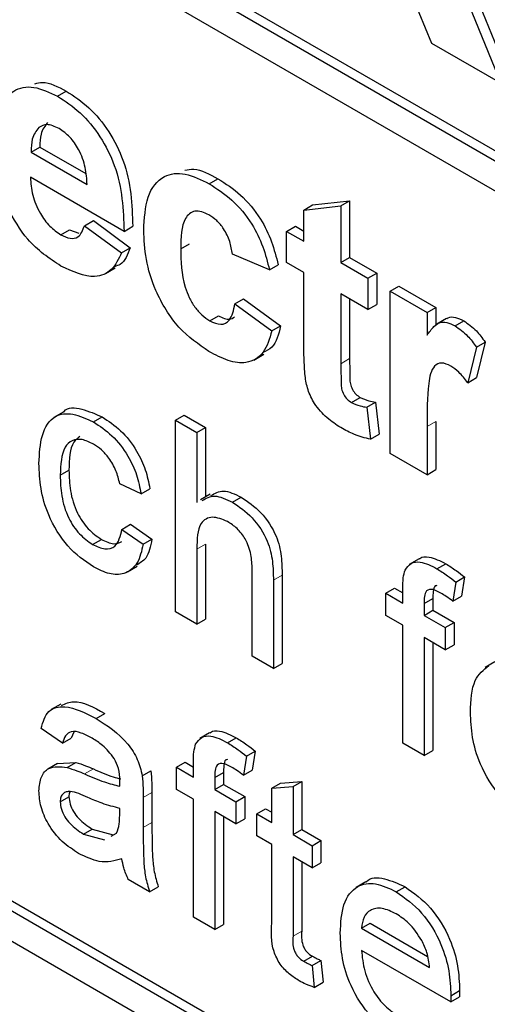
# Paper-space layout 'Blatt4' of a CAD drawing. Header units: millimetres. Extents: x 5 to 418, y 2 to 292.
# Tile 12 of 77: x 95.91 to 97.8, y 155.87 to 159.85. Entities that reach past the tile are written whole.
import ezdxf

# ---------------------------------------------------------------- set-up
doc = ezdxf.new("R2010")
doc.units = ezdxf.units.MM

psp = doc.layouts.new('Blatt4')

# ---------------------------------------------------------------- linework, layer by layer
at = {"color": 7, "linetype": 'Continuous', "lineweight": 25}
for p, q in [((90.4393, 163.5468), (103.839, 155.8114)), ((90.4747, 163.5672), (103.839, 155.8522)), ((103.839, 155.6889), (90.4393, 163.4243)), ((85.9139, 161.8722), (103.5915, 151.6671)), ((97.5746, 159.7541), (97.3986, 160.18)), ((97.7027, 159.9629), (97.8527, 159.5935)), ((97.7381, 159.9833), (97.8881, 159.6139)), ((97.8527, 159.5935), (97.5746, 159.7541)), ((96.0592, 159.5412), (96.0945, 159.5616)), ((90.4747, 159.4026), (103.6269, 151.81)), ((90.4393, 159.3822), (103.5915, 151.7896)), ((95.952, 159.3152), (95.9873, 159.3356)), ((95.952, 159.3152), (96.1787, 159.1844)), ((95.9873, 159.3356), (96.1737, 159.228)), ((96.3283, 158.9944), (95.9493, 159.2131)), ((96.6731, 159.1868), (96.7084, 159.2072)), ((97.0916, 159.1012), (97.2412, 159.1185)), ((97.2058, 159.0981), (97.2412, 159.1185)), ((97.2412, 159.1185), (97.2412, 158.8882)), ((97.0562, 159.0808), (97.0916, 159.1012)), ((97.0562, 159.0808), (97.2058, 159.0981)), ((97.0562, 158.9541), (97.0562, 159.0808)), ((97.2058, 159.0981), (97.2058, 158.8678)), ((96.1687, 159.0174), (96.2041, 159.0378)), ((96.2041, 159.0378), (96.3536, 158.9284)), ((96.0727, 158.9807), (96.1081, 159.0011)), ((96.1081, 159.0011), (96.1454, 158.9869)), ((96.1687, 159.0174), (96.3183, 158.908)), ((96.3283, 158.9944), (96.3636, 159.0148)), ((96.9864, 158.9944), (97.0218, 159.0148)), ((96.9864, 158.8678), (96.9864, 158.9944)), ((96.9864, 158.9944), (97.0562, 158.9541)), ((97.0218, 159.0148), (97.0562, 158.995)), ((96.3183, 158.908), (96.3536, 158.9284)), ((96.5576, 158.9235), (96.593, 158.9439)), ((96.9166, 158.839), (96.767, 158.9023)), ((97.2058, 158.8678), (97.2412, 158.8882)), ((97.2412, 158.8882), (97.3509, 158.8249)), ((96.2527, 158.8235), (96.2925, 158.8465)), ((96.9166, 158.839), (96.952, 158.8594)), ((97.0562, 158.8275), (96.9864, 158.8678)), ((97.2058, 158.8678), (97.3155, 158.8045)), ((97.0562, 158.5367), (97.0562, 158.8275)), ((97.3155, 158.8045), (97.3509, 158.8249)), ((97.3155, 158.8045), (97.3155, 158.6778)), ((97.3509, 158.8249), (97.3509, 158.6982)), ((97.4052, 158.7527), (97.4406, 158.7731)), ((97.4406, 158.7731), (97.5902, 158.6867)), ((96.777, 158.7008), (96.8124, 158.7212)), ((96.8124, 158.7212), (96.9619, 158.6118)), ((97.3155, 158.6778), (97.2058, 158.7411)), ((97.2058, 158.7411), (97.2058, 158.459)), ((97.2412, 158.7207), (97.2412, 158.4794)), ((97.4052, 158.0963), (97.4052, 158.7527)), ((97.4052, 158.7527), (97.5548, 158.6663)), ((96.777, 158.7008), (96.9266, 158.5914)), ((97.3155, 158.6778), (97.3509, 158.6982)), ((97.5548, 158.6663), (97.5902, 158.6867)), ((97.5902, 158.6867), (97.5902, 158.6144)), ((96.6751, 158.6329), (96.7105, 158.6533)), ((97.5548, 158.6663), (97.5548, 158.5747)), ((97.6338, 158.6419), (97.5941, 158.619)), ((96.9266, 158.5914), (96.9619, 158.6118)), ((97.6678, 158.6126), (97.7031, 158.633)), ((97.7543, 158.5263), (97.7194, 158.3822)), ((97.7543, 158.5263), (97.7896, 158.5467)), ((97.7896, 158.5467), (97.7547, 158.4026)), ((96.854, 158.4739), (96.8938, 158.4969)), ((97.7194, 158.3822), (97.7547, 158.4026)), ((97.2485, 158.3019), (97.2839, 158.3223)), ((97.3105, 158.2827), (97.3459, 158.3031)), ((97.3105, 158.2827), (97.3255, 158.1537)), ((97.3459, 158.3031), (97.3608, 158.1741)), ((96.0843, 158.2645), (96.0445, 158.2416)), ((96.2041, 158.2234), (96.2394, 158.2438)), ((96.5367, 158.2302), (96.572, 158.2507)), ((96.572, 158.2507), (96.6582, 158.2009)), ((96.5367, 157.4545), (96.5367, 158.2302)), ((96.5367, 158.2302), (96.6228, 158.1805)), ((96.6228, 158.1805), (96.6582, 158.2009)), ((96.6582, 158.2009), (96.6582, 157.9206)), ((97.5548, 158.2046), (97.5548, 158.0099)), ((97.5902, 158.225), (97.5902, 158.0303)), ((96.6228, 158.1805), (96.6228, 157.8973)), ((97.3255, 158.1537), (97.3608, 158.1741)), ((97.5548, 158.0099), (97.4052, 158.0963)), ((96.0699, 158.0079), (96.1053, 158.0283)), ((97.5548, 158.0099), (97.5902, 158.0303)), ((96.3972, 157.9329), (96.311, 157.9726)), ((96.3972, 157.9329), (96.4325, 157.9533)), ((96.6769, 157.9314), (96.6371, 157.9085)), ((96.7668, 157.8985), (96.8021, 157.9189)), ((96.3197, 157.7887), (96.355, 157.8091)), ((96.355, 157.8091), (96.4411, 157.7494)), ((96.3197, 157.7887), (96.4058, 157.729)), ((96.2012, 157.7277), (96.2366, 157.7482)), ((96.4058, 157.729), (96.4411, 157.7494)), ((96.6582, 157.7293), (96.6582, 157.4252)), ((96.6228, 157.7089), (96.6228, 157.4048)), ((96.3423, 157.6165), (96.382, 157.6394)), ((97.5221, 157.6693), (97.4823, 157.6464)), ((97.5947, 157.6294), (97.6301, 157.6498)), ((96.8467, 157.2756), (96.8467, 157.6278)), ((96.9682, 157.6036), (96.9682, 157.2462)), ((96.9328, 157.5832), (96.9328, 157.2258)), ((97.671, 157.5756), (97.6588, 157.4979)), ((97.671, 157.5756), (97.7064, 157.596)), ((97.7064, 157.596), (97.6941, 157.5184)), ((97.3875, 157.5302), (97.4228, 157.5507)), ((97.3875, 157.4407), (97.3875, 157.5302)), ((97.3875, 157.5302), (97.4564, 157.4905)), ((97.4228, 157.5507), (97.4564, 157.5313)), ((97.4564, 157.4905), (97.4564, 157.5481)), ((97.6588, 157.4979), (97.6941, 157.5184)), ((97.5425, 157.4888), (97.5779, 157.5092)), ((97.5425, 157.4888), (97.5425, 157.4408)), ((97.5779, 157.5092), (97.5779, 157.4612)), ((96.6228, 157.4048), (96.5367, 157.4545)), ((97.4564, 157.401), (97.3875, 157.4407)), ((97.5425, 157.4408), (97.5779, 157.4612)), ((97.5425, 157.4408), (97.6286, 157.391)), ((97.5779, 157.4612), (97.664, 157.4114)), ((96.6228, 157.4048), (96.6582, 157.4252)), ((97.4564, 156.9236), (97.4564, 157.401)), ((97.6286, 157.391), (97.664, 157.4114)), ((97.664, 157.4114), (97.664, 157.3219)), ((97.6286, 157.391), (97.6286, 157.3015)), ((97.6286, 157.3015), (97.5425, 157.3512)), ((97.5425, 157.3512), (97.5425, 156.8739)), ((97.5779, 157.3308), (97.5779, 156.8943)), ((97.6286, 157.3015), (97.664, 157.3219)), ((96.9328, 157.2258), (96.8467, 157.2756)), ((96.9328, 157.2258), (96.9682, 157.2462)), ((97.8294, 157.2523), (97.7896, 157.2293)), ((96.0725, 157.0821), (96.0327, 157.0592)), ((96.2148, 157.0237), (96.2502, 157.0442)), ((96.0785, 156.9234), (95.9924, 156.9831)), ((96.125, 156.9686), (96.1139, 156.9438)), ((96.6747, 156.9651), (96.6349, 156.9422)), ((96.0785, 156.9234), (96.1139, 156.9438)), ((96.7473, 156.9252), (96.7826, 156.9456)), ((97.5425, 156.8739), (97.4564, 156.9236)), ((96.8236, 156.8714), (96.8589, 156.8918)), ((96.8589, 156.8918), (96.8467, 156.8142)), ((97.5425, 156.8739), (97.5779, 156.8943)), ((96.0594, 156.8416), (96.0196, 156.8187)), ((96.0594, 156.8415), (96.1332, 156.8459)), ((96.0979, 156.8255), (96.1332, 156.8459)), ((96.54, 156.8261), (96.5754, 156.8465)), ((96.5754, 156.8465), (96.6089, 156.8271)), ((96.6089, 156.7863), (96.6089, 156.8439)), ((96.8236, 156.8714), (96.8113, 156.7938)), ((96.4016, 156.7916), (96.437, 156.812)), ((96.54, 156.7365), (96.54, 156.8261)), ((96.54, 156.8261), (96.6089, 156.7863)), ((96.6951, 156.7846), (96.7304, 156.805)), ((96.7304, 156.805), (96.7304, 156.757)), ((96.8113, 156.7938), (96.8467, 156.8142)), ((96.6951, 156.7846), (96.6951, 156.7366)), ((96.926, 156.7413), (96.9613, 156.7617)), ((96.9613, 156.7617), (97.0474, 156.7685)), ((97.0121, 156.7481), (97.0474, 156.7685)), ((97.0474, 156.7685), (97.0474, 156.574)), ((96.4411, 156.7246), (96.4411, 156.6032)), ((96.6089, 156.6968), (96.54, 156.7365)), ((96.6951, 156.7366), (96.7304, 156.757)), ((96.6951, 156.7366), (96.7812, 156.6868)), ((96.7304, 156.757), (96.8165, 156.7073)), ((96.926, 156.7413), (97.0121, 156.7481)), ((96.926, 156.6033), (96.926, 156.7413)), ((97.0121, 156.7481), (97.0121, 156.5536)), ((96.0699, 156.6865), (96.1053, 156.7069)), ((96.4058, 156.7042), (96.4058, 156.5828)), ((96.6089, 156.2194), (96.6089, 156.6968)), ((96.7812, 156.6868), (96.8165, 156.7073)), ((96.7812, 156.6868), (96.7812, 156.5973)), ((96.8165, 156.7073), (96.8165, 156.6177)), ((96.3106, 156.6312), (96.311, 156.6599)), ((96.7812, 156.5973), (96.6951, 156.6471)), ((96.6951, 156.6471), (96.6951, 156.1697)), ((96.8657, 156.6381), (96.901, 156.6585)), ((96.901, 156.6585), (96.926, 156.6441)), ((96.7304, 156.6266), (96.7304, 156.1901)), ((96.7812, 156.5973), (96.8165, 156.6177)), ((96.8657, 156.5486), (96.8657, 156.6381)), ((96.8657, 156.6381), (96.926, 156.6033)), ((96.1641, 156.5558), (96.1995, 156.5762)), ((96.1995, 156.5762), (96.2841, 156.5529)), ((97.0121, 156.5536), (97.0474, 156.574)), ((97.0474, 156.574), (97.1249, 156.5292)), ((96.1641, 156.5558), (96.2488, 156.5325)), ((96.2756, 156.5476), (96.2979, 156.56)), ((96.926, 156.5138), (96.8657, 156.5486)), ((97.0121, 156.5536), (97.0896, 156.5088)), ((97.0896, 156.5088), (97.1249, 156.5292)), ((97.1249, 156.5292), (97.1249, 156.4397)), ((96.926, 156.1957), (96.926, 156.5138)), ((97.0896, 156.5088), (97.0896, 156.4193)), ((97.0896, 156.4193), (97.0121, 156.4641)), ((97.0121, 156.4641), (97.0121, 156.1424)), ((97.0474, 156.4436), (97.0474, 156.1628)), ((97.0896, 156.4193), (97.1249, 156.4397)), ((96.4316, 156.3218), (96.3455, 156.3715)), ((96.4316, 156.3218), (96.467, 156.3422)), ((97.3069, 156.362), (97.2672, 156.339)), ((97.4301, 156.3222), (97.4655, 156.3426)), ((96.6951, 156.1697), (96.6089, 156.2194)), ((96.6951, 156.1697), (96.7304, 156.1901)), ((97.2894, 156.1747), (97.3247, 156.1951)), ((97.2894, 156.1747), (97.565, 156.0156)), ((97.3247, 156.1951), (97.5568, 156.0611)), ((97.6507, 155.8766), (97.2894, 156.0852)), ((97.0558, 156.041), (97.0912, 156.0614)), ((97.0896, 156.024), (97.1249, 156.0444)), ((97.1249, 156.0444), (97.1336, 155.956)), ((97.0896, 156.024), (97.0982, 155.9356)), ((97.0982, 155.9356), (97.1336, 155.956)), ((97.6507, 155.8766), (97.6861, 155.897)), ((97.6511, 155.9018), (97.6865, 155.9223))]:
    psp.add_line(p, q, dxfattribs=at)
at = {"color": 7, "linetype": 'Continuous', "lineweight": 18}
for p, q in [((97.2058, 158.459), (97.2412, 158.4794)), ((97.5548, 158.2046), (97.5902, 158.225)), ((96.6228, 157.7089), (96.6582, 157.7293)), ((96.9328, 157.5832), (96.9682, 157.6036)), ((96.1687, 156.799), (96.204, 156.8194)), ((96.4058, 156.7042), (96.4411, 156.7246)), ((96.4058, 156.5828), (96.4411, 156.6032)), ((97.0121, 156.1424), (97.0474, 156.1628))]:
    psp.add_line(p, q, dxfattribs=at)
psp.add_arc((83.0013, 135.5635), 23.9173, 50.3038, 69.70158, dxfattribs=at)
at = {"color": 7, "linetype": 'Continuous', "lineweight": 25}
for points, knots in [([(95.9669, 159.5916), (95.9772, 159.5944), (96.014, 159.6045), (96.0608, 159.5796), (96.0945, 159.5616)], [0, 0, 0, 0, 0.280478, 1, 1, 1, 1]), ([(95.7997, 159.3464), (95.8023, 159.3932), (95.8074, 159.4865), (95.8701, 159.5682), (95.9608, 159.5876), (96.0264, 159.5567), (96.0592, 159.5412)], [0, 0, 0, 0, 0.28067, 0.559801, 0.779763, 1, 1, 1, 1]), ([(96.0945, 159.5616), (96.1254, 159.5414), (96.187, 159.501), (96.2702, 159.4007), (96.3561, 159.2275), (96.3605, 159.1025), (96.3636, 159.0148)], [0, 0, 0, 0, 0.187374, 0.374308, 0.561262, 1, 1, 1, 1]), ([(96.0592, 159.5412), (96.09, 159.521), (96.1516, 159.4806), (96.2348, 159.3803), (96.3207, 159.2071), (96.3252, 159.082), (96.3283, 158.9944)], [0, 0, 0, 0, 0.187374, 0.374308, 0.561262, 1, 1, 1, 1]), ([(96.0191, 159.4352), (96.0083, 159.4211), (95.9888, 159.396), (95.9878, 159.3542), (95.9873, 159.3356)], [0, 0, 0, 0, 0.558259, 1, 1, 1, 1]), ([(95.9838, 159.4147), (95.9729, 159.4007), (95.9534, 159.3756), (95.9524, 159.3337), (95.952, 159.3152)], [0, 0, 0, 0, 0.558259, 1, 1, 1, 1]), ([(96.0659, 159.4107), (96.0481, 159.4186), (96.0164, 159.4328), (95.9938, 159.4203), (95.9838, 159.4147)], [0, 0, 0, 0, 0.558887, 1, 1, 1, 1]), ([(96.1787, 159.1844), (96.1774, 159.2068), (96.1749, 159.2517), (96.1496, 159.3209), (96.1103, 159.3793), (96.0807, 159.4002), (96.0659, 159.4107)], [0, 0, 0, 0, 0.280986, 0.560281, 0.780215, 1, 1, 1, 1]), ([(96.408, 158.9996), (96.4106, 159.0467), (96.4158, 159.1406), (96.4792, 159.2238), (96.574, 159.2356), (96.64, 159.2031), (96.6731, 159.1868)], [0, 0, 0, 0, 0.280709, 0.559641, 0.779503, 1, 1, 1, 1]), ([(96.5742, 159.2419), (96.5863, 159.2444), (96.6258, 159.2526), (96.6746, 159.2258), (96.7084, 159.2072)], [0, 0, 0, 0, 0.305491, 1, 1, 1, 1]), ([(95.9493, 159.2131), (95.951, 159.1896), (95.9543, 159.1426), (95.984, 159.0705), (96.0266, 159.0123), (96.0574, 158.9912), (96.0727, 158.9807)], [0, 0, 0, 0, 0.280712, 0.559797, 0.779809, 1, 1, 1, 1]), ([(96.7084, 159.2072), (96.7394, 159.1875), (96.801, 159.1482), (96.8795, 159.0546), (96.9286, 158.9524), (96.9442, 158.8904), (96.952, 158.8594)], [0, 0, 0, 0, 0.280457, 0.559332, 0.779386, 1, 1, 1, 1]), ([(96.6731, 159.1868), (96.704, 159.1671), (96.7657, 159.1278), (96.8442, 159.0342), (96.8932, 158.932), (96.9088, 158.87), (96.9166, 158.839)], [0, 0, 0, 0, 0.280457, 0.559332, 0.779386, 1, 1, 1, 1]), ([(96.073, 158.8538), (96.0255, 158.8852), (95.9406, 158.9412), (95.8815, 159.0447), (95.8555, 159.0902)], [0, 0, 0, 0, 0.560392, 1, 1, 1, 1]), ([(96.6718, 159.0609), (96.6619, 159.0659), (96.6421, 159.0759), (96.6145, 159.0775), (96.592, 159.0676), (96.56, 159.0276), (96.5587, 158.9697), (96.5576, 158.9235)], [0, 0, 0, 0, 0.125321, 0.250551, 0.375801, 0.501069, 1, 1, 1, 1]), ([(96.767, 158.9023), (96.7642, 158.9193), (96.7586, 158.9531), (96.7352, 159.0025), (96.7038, 159.0401), (96.6825, 159.054), (96.6718, 159.0609)], [0, 0, 0, 0, 0.280567, 0.559655, 0.779602, 1, 1, 1, 1]), ([(96.0727, 158.9807), (96.0854, 158.9745), (96.1108, 158.9623), (96.1502, 158.9702), (96.1617, 158.9995), (96.1687, 159.0174)], [0, 0, 0, 0, 0.280681, 0.560542, 1, 1, 1, 1]), ([(96.672, 158.5081), (96.6299, 158.5371), (96.546, 158.5952), (96.4549, 158.7431), (96.4132, 158.883), (96.4098, 158.9607), (96.408, 158.9996)], [0, 0, 0, 0, 0.279707, 0.558484, 0.778937, 1, 1, 1, 1]), ([(96.3536, 158.9284), (96.343, 158.901), (96.329, 158.8647), (96.2976, 158.8541), (96.2899, 158.8515)], [0, 0, 0, 0, 0.753392, 1, 1, 1, 1]), ([(96.5576, 158.9235), (96.5586, 158.8729), (96.5598, 158.8097), (96.5908, 158.7267), (96.6139, 158.6874), (96.6432, 158.654), (96.6645, 158.64), (96.6751, 158.6329)], [0, 0, 0, 0, 0.49932, 0.624545, 0.749761, 0.874787, 1, 1, 1, 1]), ([(96.3183, 158.908), (96.3064, 158.883), (96.2825, 158.8332), (96.1986, 158.7966), (96.1206, 158.8321), (96.073, 158.8538)], [0, 0, 0, 0, 0.281012, 0.561315, 1, 1, 1, 1]), ([(96.6751, 158.6329), (96.6908, 158.6258), (96.722, 158.6115), (96.7639, 158.6351), (96.772, 158.6758), (96.777, 158.7008)], [0, 0, 0, 0, 0.280158, 0.558967, 1, 1, 1, 1]), ([(96.7105, 158.6533), (96.7266, 158.6452), (96.7524, 158.6324), (96.7692, 158.6442), (96.7755, 158.6486)], [0, 0, 0, 0, 0.628119, 1, 1, 1, 1]), ([(97.6344, 158.6409), (97.6364, 158.6425), (97.6456, 158.6496), (97.6699, 158.6487), (97.692, 158.6382), (97.7031, 158.633)], [0, 0, 0, 0, 0.119428, 0.559551, 1, 1, 1, 1]), ([(96.9619, 158.6118), (96.9537, 158.5783), (96.9411, 158.5272), (96.9029, 158.5099), (96.8897, 158.5039)], [0, 0, 0, 0, 0.6551659, 1, 1, 1, 1]), ([(97.5548, 158.5747), (97.5636, 158.5868), (97.5781, 158.6067), (97.6037, 158.6274), (97.6342, 158.6288), (97.6566, 158.618), (97.6678, 158.6126)], [0, 0, 0, 0, 0.340526, 0.560538, 0.780188, 1, 1, 1, 1]), ([(97.6678, 158.6126), (97.6854, 158.6001), (97.7169, 158.5777), (97.7428, 158.5421), (97.7543, 158.5263)], [0, 0, 0, 0, 0.559034, 1, 1, 1, 1]), ([(97.7031, 158.633), (97.7207, 158.6205), (97.7522, 158.5981), (97.7782, 158.5625), (97.7896, 158.5467)], [0, 0, 0, 0, 0.559034, 1, 1, 1, 1]), ([(96.9266, 158.5914), (96.9171, 158.5599), (96.8982, 158.4971), (96.8309, 158.4566), (96.7502, 158.4673), (96.6981, 158.4945), (96.672, 158.5081)], [0, 0, 0, 0, 0.280247, 0.55916, 0.779326, 1, 1, 1, 1]), ([(97.0611, 158.4096), (97.0593, 158.4338), (97.056, 158.477), (97.0562, 158.5185), (97.0562, 158.5367)], [0, 0, 0, 0, 0.559838, 1, 1, 1, 1]), ([(97.2412, 158.4794), (97.2414, 158.4526), (97.2417, 158.4191), (97.2428, 158.3779), (97.2515, 158.3547), (97.2664, 158.3342), (97.278, 158.3263), (97.2839, 158.3223)], [0, 0, 0, 0, 0.501057, 0.626253, 0.751084, 0.875378, 1, 1, 1, 1]), ([(97.2058, 158.459), (97.2061, 158.4322), (97.2064, 158.3987), (97.2075, 158.3575), (97.2162, 158.3343), (97.2311, 158.3138), (97.2427, 158.3059), (97.2485, 158.3019)], [0, 0, 0, 0, 0.501057, 0.626253, 0.751084, 0.875378, 1, 1, 1, 1]), ([(97.6514, 158.4493), (97.6384, 158.4553), (97.6124, 158.4673), (97.573, 158.4468), (97.5541, 158.3525), (97.5545, 158.2639), (97.5548, 158.2046)], [0, 0, 0, 0, 0.124671, 0.248768, 0.498058, 1, 1, 1, 1]), ([(97.7194, 158.3822), (97.7076, 158.3973), (97.6866, 158.4244), (97.6622, 158.4417), (97.6514, 158.4493)], [0, 0, 0, 0, 0.560303, 1, 1, 1, 1]), ([(97.2052, 158.2003), (97.1865, 158.2126), (97.1492, 158.2372), (97.1, 158.2911), (97.0698, 158.3543), (97.064, 158.3911), (97.0611, 158.4096)], [0, 0, 0, 0, 0.280582, 0.560416, 0.779431, 1, 1, 1, 1]), ([(97.2839, 158.3223), (97.2957, 158.3172), (97.3169, 158.3081), (97.337, 158.3046), (97.3459, 158.3031)], [0, 0, 0, 0, 0.559494, 1, 1, 1, 1]), ([(96.0848, 158.2639), (96.0851, 158.2644), (96.0991, 158.285), (96.158, 158.2791), (96.2123, 158.2556), (96.2394, 158.2438)], [0, 0, 0, 0, 0.011464, 0.505142, 1, 1, 1, 1]), ([(97.2485, 158.3019), (97.2603, 158.2968), (97.2815, 158.2876), (97.3016, 158.2842), (97.3105, 158.2827)], [0, 0, 0, 0, 0.559494, 1, 1, 1, 1]), ([(95.9838, 158.055), (95.986, 158.0949), (95.9903, 158.1745), (96.0388, 158.2525), (96.1201, 158.2622), (96.1761, 158.2363), (96.2041, 158.2234)], [0, 0, 0, 0, 0.280837, 0.559683, 0.779579, 1, 1, 1, 1]), ([(96.2394, 158.2438), (96.2649, 158.227), (96.3158, 158.1937), (96.3786, 158.1138), (96.4177, 158.0291), (96.4276, 157.9786), (96.4325, 157.9533)], [0, 0, 0, 0, 0.280265, 0.559437, 0.779547, 1, 1, 1, 1]), ([(96.2041, 158.2234), (96.2296, 158.2066), (96.2805, 158.1732), (96.3432, 158.0933), (96.3823, 158.0087), (96.3922, 157.9582), (96.3972, 157.9329)], [0, 0, 0, 0, 0.280265, 0.559437, 0.779547, 1, 1, 1, 1]), ([(97.3255, 158.1537), (97.3035, 158.1588), (97.2641, 158.168), (97.2232, 158.1904), (97.2052, 158.2003)], [0, 0, 0, 0, 0.559731, 1, 1, 1, 1]), ([(96.1495, 158.1638), (96.1407, 158.1571), (96.1077, 158.1318), (96.1063, 158.0721), (96.1053, 158.0283)], [0, 0, 0, 0, 0.265829, 1, 1, 1, 1]), ([(96.2046, 158.1335), (96.1889, 158.1411), (96.1575, 158.1563), (96.1163, 158.151), (96.0744, 158.111), (96.0718, 158.0504), (96.0699, 158.0079)], [0, 0, 0, 0, 0.187089, 0.373872, 0.560726, 1, 1, 1, 1]), ([(96.311, 157.9726), (96.3067, 157.9905), (96.2982, 158.0262), (96.2703, 158.0753), (96.2374, 158.1122), (96.2156, 158.1264), (96.2046, 158.1335)], [0, 0, 0, 0, 0.280212, 0.559479, 0.779649, 1, 1, 1, 1]), ([(96.2042, 157.6365), (96.1685, 157.6614), (96.0973, 157.7111), (96.021, 157.8379), (95.9877, 157.9563), (95.9851, 158.022), (95.9838, 158.055)], [0, 0, 0, 0, 0.279593, 0.558341, 0.778834, 1, 1, 1, 1]), ([(96.0699, 158.0079), (96.0708, 157.9805), (96.0725, 157.9258), (96.0969, 157.8397), (96.1461, 157.7662), (96.1828, 157.7406), (96.2012, 157.7277)], [0, 0, 0, 0, 0.281282, 0.560531, 0.780107, 1, 1, 1, 1]), ([(96.1053, 158.0283), (96.1061, 158.0009), (96.1078, 157.9462), (96.1322, 157.8602), (96.1814, 157.7866), (96.2182, 157.761), (96.2366, 157.7482)], [0, 0, 0, 0, 0.281282, 0.560531, 0.780107, 1, 1, 1, 1]), ([(96.6445, 157.905), (96.6603, 157.9141), (96.694, 157.9335), (96.7416, 157.9106), (96.7668, 157.8985)], [0, 0, 0, 0, 0.470183, 1, 1, 1, 1]), ([(96.6799, 157.9254), (96.6957, 157.9345), (96.7293, 157.954), (96.7769, 157.9311), (96.8021, 157.9189)], [0, 0, 0, 0, 0.470183, 1, 1, 1, 1]), ([(96.8021, 157.9189), (96.8294, 157.9005), (96.8836, 157.8639), (96.9474, 157.7686), (96.9667, 157.6781), (96.9677, 157.6285), (96.9682, 157.6036)], [0, 0, 0, 0, 0.280316, 0.558347, 0.778554, 1, 1, 1, 1]), ([(96.7668, 157.8985), (96.794, 157.8801), (96.8482, 157.8435), (96.912, 157.7482), (96.9313, 157.6577), (96.9323, 157.6081), (96.9328, 157.5832)], [0, 0, 0, 0, 0.280316, 0.558347, 0.778554, 1, 1, 1, 1]), ([(96.7474, 157.8202), (96.726, 157.829), (96.6834, 157.8465), (96.6252, 157.8128), (96.6237, 157.7484), (96.6228, 157.7089)], [0, 0, 0, 0, 0.280206, 0.55933, 1, 1, 1, 1]), ([(96.8467, 157.6278), (96.8461, 157.6471), (96.8449, 157.6856), (96.8239, 157.7473), (96.7861, 157.7949), (96.7603, 157.8117), (96.7474, 157.8202)], [0, 0, 0, 0, 0.28122, 0.559776, 0.779375, 1, 1, 1, 1]), ([(96.2012, 157.7277), (96.2181, 157.7199), (96.2517, 157.7041), (96.303, 157.7181), (96.3134, 157.7619), (96.3197, 157.7887)], [0, 0, 0, 0, 0.2809, 0.560917, 1, 1, 1, 1]), ([(91.487, 157.7276), (91.7248, 157.6409), (92.4163, 157.389), (93.5784, 156.8674), (94.9698, 156.1222), (96.3636, 155.2454), (97.4803, 154.4452), (98.1279, 153.9316), (98.3176, 153.7811)], [0, 0, 0, 0, 0.106109, 0.308603, 0.511101, 0.713584, 0.916095, 1, 1, 1, 1]), ([(96.4058, 157.729), (96.3994, 157.7012), (96.3867, 157.6456), (96.3343, 157.6061), (96.2699, 157.6041), (96.2261, 157.6257), (96.2042, 157.6365)], [0, 0, 0, 0, 0.2801999, 0.5595167, 0.7795878, 1, 1, 1, 1]), ([(96.2366, 157.7482), (96.2538, 157.7396), (96.2853, 157.724), (96.3086, 157.7347), (96.3192, 157.7395)], [0, 0, 0, 0, 0.548588, 1, 1, 1, 1]), ([(96.4411, 157.7494), (96.4355, 157.7204), (96.4261, 157.6716), (96.3926, 157.6521), (96.379, 157.6441)], [0, 0, 0, 0, 0.593897, 1, 1, 1, 1]), ([(97.5229, 157.6682), (97.5238, 157.6692), (97.5328, 157.6795), (97.5704, 157.6793), (97.6074, 157.661), (97.6301, 157.6498)], [0, 0, 0, 0, 0.04115, 0.414024, 1, 1, 1, 1]), ([(97.4655, 157.624), (97.4728, 157.6344), (97.4875, 157.6553), (97.534, 157.6605), (97.5717, 157.6412), (97.5947, 157.6294)], [0, 0, 0, 0, 0.27945, 0.559655, 1, 1, 1, 1]), ([(97.6301, 157.6498), (97.6444, 157.6408), (97.6701, 157.6248), (97.6953, 157.6048), (97.7064, 157.596)], [0, 0, 0, 0, 0.559943, 1, 1, 1, 1]), ([(97.4564, 157.5481), (97.4564, 157.5635), (97.4566, 157.5909), (97.4628, 157.6139), (97.4655, 157.624)], [0, 0, 0, 0, 0.5603686, 1, 1, 1, 1]), ([(97.5947, 157.6294), (97.6091, 157.6204), (97.6347, 157.6044), (97.6599, 157.5844), (97.671, 157.5756)], [0, 0, 0, 0, 0.559943, 1, 1, 1, 1]), ([(97.5943, 157.5612), (97.592, 157.561), (97.5824, 157.5601), (97.5793, 157.5366), (97.5783, 157.5183), (97.5779, 157.5092)], [0, 0, 0, 0, 0.131296, 0.564963, 1, 1, 1, 1]), ([(97.6106, 157.5307), (97.5999, 157.5366), (97.5786, 157.5481), (97.5506, 157.545), (97.5434, 157.5172), (97.5428, 157.4982), (97.5425, 157.4888)], [0, 0, 0, 0, 0.281467, 0.557724, 0.778513, 1, 1, 1, 1]), ([(97.6588, 157.4979), (97.6498, 157.5047), (97.6338, 157.5167), (97.6177, 157.5264), (97.6106, 157.5307)], [0, 0, 0, 0, 0.559922, 1, 1, 1, 1]), ([(97.7303, 157.0489), (97.7323, 157.0965), (97.7357, 157.1813), (97.7833, 157.2202), (97.8042, 157.2373)], [0, 0, 0, 0, 0.56095, 1, 1, 1, 1]), ([(96.0751, 157.0766), (96.0908, 157.0835), (96.1392, 157.1047), (96.2054, 157.0686), (96.2502, 157.0442)], [0, 0, 0, 0, 0.323838, 1, 1, 1, 1]), ([(95.9924, 156.9831), (96.0003, 157.0094), (96.016, 157.0618), (96.101, 157.0815), (96.1716, 157.0457), (96.2148, 157.0237)], [0, 0, 0, 0, 0.280435, 0.559306, 1, 1, 1, 1]), ([(97.9545, 156.6261), (97.9185, 156.6513), (97.8465, 156.7016), (97.7683, 156.8291), (97.7345, 156.949), (97.7317, 157.0156), (97.7303, 157.0489)], [0, 0, 0, 0, 0.279616, 0.558363, 0.778854, 1, 1, 1, 1]), ([(96.2148, 157.0237), (96.2597, 156.9951), (96.3222, 156.9551), (96.3866, 156.8586), (96.3966, 156.814), (96.4016, 156.7916)], [0, 0, 0, 0, 0.559257, 0.779198, 1, 1, 1, 1]), ([(96.1994, 156.9432), (96.1847, 156.9511), (96.1554, 156.967), (96.1147, 156.9755), (96.0898, 156.9548), (96.0823, 156.9339), (96.0785, 156.9234)], [0, 0, 0, 0, 0.280853, 0.559744, 0.779476, 1, 1, 1, 1]), ([(96.6755, 156.964), (96.6764, 156.9651), (96.6854, 156.9754), (96.7229, 156.9751), (96.76, 156.9568), (96.7826, 156.9456)], [0, 0, 0, 0, 0.041186, 0.414045, 1, 1, 1, 1]), ([(96.2888, 156.8615), (96.2733, 156.8808), (96.2455, 156.9154), (96.2135, 156.9347), (96.1994, 156.9432)], [0, 0, 0, 0, 0.557867, 1, 1, 1, 1]), ([(96.6181, 156.9198), (96.6254, 156.9302), (96.6401, 156.9511), (96.6865, 156.9564), (96.7242, 156.937), (96.7473, 156.9252)], [0, 0, 0, 0, 0.27945, 0.559654, 1, 1, 1, 1]), ([(96.7473, 156.9252), (96.7616, 156.9163), (96.7873, 156.9002), (96.8125, 156.8802), (96.8236, 156.8714)], [0, 0, 0, 0, 0.5599442, 1, 1, 1, 1]), ([(96.7826, 156.9456), (96.797, 156.9367), (96.8226, 156.9207), (96.8478, 156.9006), (96.8589, 156.8918)], [0, 0, 0, 0, 0.5599442, 1, 1, 1, 1]), ([(96.6089, 156.8439), (96.609, 156.8593), (96.6091, 156.8868), (96.6154, 156.9097), (96.6181, 156.9198)], [0, 0, 0, 0, 0.5603686, 1, 1, 1, 1]), ([(96.1332, 156.8459), (96.1464, 156.8417), (96.1698, 156.8342), (96.1936, 156.8239), (96.204, 156.8194)], [0, 0, 0, 0, 0.5599118, 1, 1, 1, 1]), ([(96.311, 156.7726), (96.3107, 156.7886), (96.3102, 156.8172), (96.2954, 156.848), (96.2888, 156.8615)], [0, 0, 0, 0, 0.561886, 1, 1, 1, 1]), ([(96.7632, 156.8265), (96.7524, 156.8324), (96.7312, 156.844), (96.7032, 156.8408), (96.696, 156.813), (96.6954, 156.7941), (96.6951, 156.7846)], [0, 0, 0, 0, 0.281463, 0.557722, 0.778512, 1, 1, 1, 1]), ([(96.7469, 156.857), (96.7446, 156.8568), (96.7349, 156.8559), (96.7319, 156.8324), (96.7309, 156.8141), (96.7304, 156.805)], [0, 0, 0, 0, 0.131296, 0.564963, 1, 1, 1, 1]), ([(95.9838, 156.7306), (95.9857, 156.7504), (95.9894, 156.7901), (96.0272, 156.8333), (96.0711, 156.8285), (96.0979, 156.8255)], [0, 0, 0, 0, 0.280454, 0.560969, 1, 1, 1, 1]), ([(96.0979, 156.8255), (96.111, 156.8213), (96.1344, 156.8137), (96.1582, 156.8035), (96.1687, 156.799)], [0, 0, 0, 0, 0.5599118, 1, 1, 1, 1]), ([(96.204, 156.8194), (96.231, 156.8075), (96.2684, 156.791), (96.3047, 156.7814), (96.3149, 156.7788)], [0, 0, 0, 0, 0.719644, 1, 1, 1, 1]), ([(96.437, 156.812), (96.4385, 156.7953), (96.4411, 156.7655), (96.4411, 156.7371), (96.4411, 156.7246)], [0, 0, 0, 0, 0.5598005, 1, 1, 1, 1]), ([(96.8113, 156.7938), (96.8024, 156.8005), (96.7864, 156.8125), (96.7703, 156.8222), (96.7632, 156.8265)], [0, 0, 0, 0, 0.559928, 1, 1, 1, 1]), ([(96.1687, 156.799), (96.1956, 156.7874), (96.2436, 156.7666), (96.2902, 156.7548), (96.3106, 156.7496)], [0, 0, 0, 0, 0.560185, 1, 1, 1, 1]), ([(96.3106, 156.7496), (96.3107, 156.7539), (96.3108, 156.7616), (96.311, 156.7692), (96.311, 156.7726)], [0, 0, 0, 0, 0.560046, 1, 1, 1, 1]), ([(96.4016, 156.7916), (96.4031, 156.7749), (96.4058, 156.7451), (96.4058, 156.7167), (96.4058, 156.7042)], [0, 0, 0, 0, 0.5598005, 1, 1, 1, 1]), ([(96.1444, 156.4776), (96.122, 156.4921), (96.0772, 156.5209), (96.0214, 156.5908), (95.9884, 156.6668), (95.9853, 156.7093), (95.9838, 156.7306)], [0, 0, 0, 0, 0.280816, 0.559691, 0.779697, 1, 1, 1, 1]), ([(96.1815, 156.7038), (96.1569, 156.715), (96.1262, 156.7289), (96.0937, 156.7277), (96.0806, 156.7203), (96.0716, 156.7066), (96.0705, 156.6932), (96.0699, 156.6865)], [0, 0, 0, 0, 0.500272, 0.625315, 0.750271, 0.875145, 1, 1, 1, 1]), ([(96.1093, 156.7277), (96.1089, 156.7271), (96.1056, 156.722), (96.1054, 156.714), (96.1053, 156.7069)], [0, 0, 0, 0, 0.1147689, 1, 1, 1, 1]), ([(96.0699, 156.6865), (96.0708, 156.6766), (96.0726, 156.657), (96.0878, 156.6254), (96.1175, 156.5859), (96.1449, 156.5682), (96.1641, 156.5558)], [0, 0, 0, 0, 0.186561, 0.373469, 0.56061, 1, 1, 1, 1]), ([(96.1053, 156.7069), (96.1062, 156.697), (96.108, 156.6774), (96.1232, 156.6458), (96.1528, 156.6063), (96.1802, 156.5886), (96.1995, 156.5762)], [0, 0, 0, 0, 0.186561, 0.373469, 0.56061, 1, 1, 1, 1]), ([(96.311, 156.6599), (96.2872, 156.6659), (96.2446, 156.6768), (96.2008, 156.6955), (96.1815, 156.7038)], [0, 0, 0, 0, 0.5597586, 1, 1, 1, 1]), ([(96.2979, 156.56), (96.3023, 156.5717), (96.3103, 156.5925), (96.3105, 156.6194), (96.3106, 156.6312)], [0, 0, 0, 0, 0.559048, 1, 1, 1, 1]), ([(96.4411, 156.6032), (96.4412, 156.5748), (96.4414, 156.528), (96.4432, 156.4621), (96.4487, 156.4038), (96.4609, 156.3627), (96.467, 156.3422)], [0, 0, 0, 0, 0.340202, 0.560339, 0.780175, 1, 1, 1, 1]), ([(96.4058, 156.5828), (96.4059, 156.5544), (96.4061, 156.5076), (96.4078, 156.4417), (96.4133, 156.3834), (96.4255, 156.3423), (96.4316, 156.3218)], [0, 0, 0, 0, 0.340202, 0.560339, 0.780175, 1, 1, 1, 1]), ([(96.3197, 156.456), (96.2903, 156.4477), (96.2378, 156.4329), (96.173, 156.4639), (96.1444, 156.4776)], [0, 0, 0, 0, 0.559969, 1, 1, 1, 1]), ([(96.3455, 156.3715), (96.3387, 156.3875), (96.3264, 156.416), (96.3217, 156.4438), (96.3197, 156.456)], [0, 0, 0, 0, 0.559716, 1, 1, 1, 1]), ([(97.3078, 156.3608), (97.3086, 156.3618), (97.3239, 156.3824), (97.3821, 156.3806), (97.4377, 156.3553), (97.4655, 156.3426)], [0, 0, 0, 0, 0.024414, 0.511721, 1, 1, 1, 1]), ([(97.2033, 156.1549), (97.2054, 156.1958), (97.2097, 156.2772), (97.264, 156.3492), (97.3444, 156.3633), (97.4016, 156.3359), (97.4301, 156.3222)], [0, 0, 0, 0, 0.280754, 0.559776, 0.779669, 1, 1, 1, 1]), ([(97.4655, 156.3426), (97.5011, 156.3172), (97.5723, 156.2666), (97.6482, 156.1398), (97.6822, 156.0212), (97.685, 155.9553), (97.6865, 155.9223)], [0, 0, 0, 0, 0.279364, 0.558399, 0.778884, 1, 1, 1, 1]), ([(97.4301, 156.3222), (97.4658, 156.2968), (97.537, 156.2462), (97.6128, 156.1193), (97.6469, 156.0008), (97.6497, 155.9349), (97.6511, 155.9018)], [0, 0, 0, 0, 0.279364, 0.558399, 0.778884, 1, 1, 1, 1]), ([(97.4297, 156.2329), (97.4105, 156.2421), (97.3721, 156.2606), (97.3258, 156.2528), (97.2964, 156.2226), (97.2917, 156.1907), (97.2894, 156.1747)], [0, 0, 0, 0, 0.2801911, 0.5597293, 0.7796462, 1, 1, 1, 1]), ([(97.5334, 156.1255), (97.5162, 156.151), (97.4856, 156.1967), (97.4468, 156.2218), (97.4297, 156.2329)], [0, 0, 0, 0, 0.5585097, 1, 1, 1, 1]), ([(97.0375, 155.9621), (97.024, 155.9704), (96.9969, 155.9872), (96.9581, 156.0277), (96.921, 156.106), (96.9239, 156.1586), (96.926, 156.1957)], [0, 0, 0, 0, 0.187431, 0.373829, 0.55947, 1, 1, 1, 1]), ([(97.0121, 156.1424), (97.011, 156.1243), (97.0096, 156.1017), (97.023, 156.0714), (97.036, 156.0534), (97.0479, 156.046), (97.0558, 156.041)], [0, 0, 0, 0, 0.499635, 0.625266, 0.750359, 1, 1, 1, 1]), ([(97.0474, 156.1628), (97.0463, 156.1447), (97.045, 156.1222), (97.0583, 156.0919), (97.0714, 156.0738), (97.0833, 156.0664), (97.0912, 156.0614)], [0, 0, 0, 0, 0.499635, 0.625266, 0.750359, 1, 1, 1, 1]), ([(97.4347, 155.7328), (97.3984, 155.7575), (97.3259, 155.8069), (97.2449, 155.9328), (97.2077, 156.0542), (97.2047, 156.1213), (97.2033, 156.1549)], [0, 0, 0, 0, 0.279954, 0.558667, 0.779005, 1, 1, 1, 1]), ([(97.565, 156.0156), (97.5627, 156.0358), (97.5587, 156.0719), (97.5411, 156.1091), (97.5334, 156.1255)], [0, 0, 0, 0, 0.560687, 1, 1, 1, 1]), ([(97.2894, 156.0852), (97.2921, 156.0579), (97.2974, 156.0036), (97.3333, 155.9214), (97.3834, 155.857), (97.4185, 155.8333), (97.4361, 155.8215)], [0, 0, 0, 0, 0.28063, 0.559698, 0.779664, 1, 1, 1, 1]), ([(97.0912, 156.0614), (97.0975, 156.058), (97.1088, 156.0519), (97.12, 156.0467), (97.1249, 156.0444)], [0, 0, 0, 0, 0.559959, 1, 1, 1, 1]), ([(97.0558, 156.041), (97.0621, 156.0376), (97.0734, 156.0315), (97.0846, 156.0263), (97.0896, 156.024)], [0, 0, 0, 0, 0.559959, 1, 1, 1, 1]), ([(97.0982, 155.9356), (97.087, 155.9395), (97.0669, 155.9464), (97.0465, 155.9573), (97.0375, 155.9621)], [0, 0, 0, 0, 0.560077, 1, 1, 1, 1]), ([(97.6511, 155.9018), (97.651, 155.8971), (97.6509, 155.8887), (97.6508, 155.8803), (97.6507, 155.8766)], [0, 0, 0, 0, 0.559906, 1, 1, 1, 1]), ([(97.6865, 155.9223), (97.6864, 155.9175), (97.6863, 155.9091), (97.6861, 155.9007), (97.6861, 155.897)], [0, 0, 0, 0, 0.559906, 1, 1, 1, 1])]:
    psp.add_open_spline(points, degree=3, knots=knots, dxfattribs=at)

doc.saveas('drawing.dxf')
